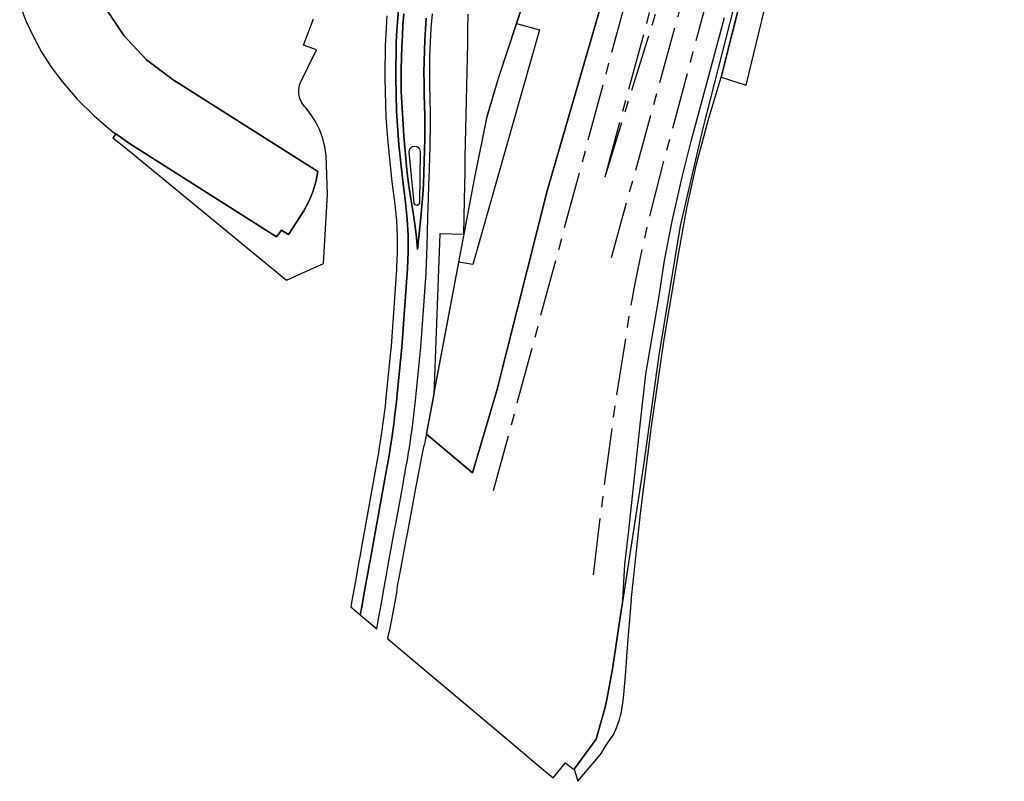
# Model space of a CAD drawing. Header units: metres. Extents: x 197147 to 199131, y 355511 to 356703.
# Tile 1 of 225: x 197210 to 197383, y 355555 to 355689. Entities that reach past the tile are written whole.
import ezdxf

# ---------------------------------------------------------------- set-up
doc = ezdxf.new("R2010")
doc.units = ezdxf.units.M
doc.linetypes.add('AM-AS', pattern=[16, 10, -2, 2, -2])
for name, color, linetype in [('B-WE-AM-AS_SPOOR-G', 252, 'AM-AS'), ('B-WE-GR-BEPLANTING_CULTUUR_BOSPLANTSOEN-GV', 252, 'GR-PLANTSOEN'), ('B-WE-GR-GRAS-GV', 252, 'Continuous'), ('B-WE-IE-TERREINAFSCHEIDING_KUNSTMATIG_HEKWERK-G', 252, 'IE-TERREINAFSCHEIDING-KUNSTMATIG'), ('B-WE-OG-BEBOUWING-GV', 252, 'Continuous'), ('B-WE-OG-TERREIN_ERF-GV', 252, 'Continuous'), ('B-WE-VH-VERHARDING_ASFALT-GV', 253, 'Continuous'), ('B-WE-VH-VERHARDING_GESLOTEN-GV', 253, 'Continuous'), ('B-WE-VH-VERHARDING_HALFVERHARDING-GV', 253, 'Continuous'), ('B-WE-VH-VERHARDING_OPEN-GV', 253, 'Continuous'), ('B-WE-VH-VERHARDING_TEGEL-GV', 253, 'Continuous')]:
    doc.layers.add(name, color=color, linetype=linetype)
doc.linetypes.add('GR-PLANTSOEN', pattern='A,0,[179,NLCS.SHX,S=2,R=0,X=0,Y=0],-4', length=4)
doc.linetypes.add('IE-TERREINAFSCHEIDING-KUNSTMATIG', pattern='A,4,[82,NLCS.SHX,S=0.75,R=90,X=0,Y=0],4,-2', length=10)

msp = doc.modelspace()

# ---------------------------------------------------------------- linework, layer by layer
at = {"layer": 'B-WE-AM-AS_SPOOR-G', "flags": 128}
for points in [[(197293.289, 355605.923), (197330.728, 355744.653), (197358.89, 355848.468)], [(197314.066, 355646.96), (197325.83, 355689.678), (197335.976, 355727.196)], [(197310.855, 355591.074), (197312.579, 355605.04), (197314.874, 355622.211), (197317.2, 355636.671), (197318.205, 355642.416), (197319.44, 355648.362), (197320.696, 355653.764), (197323.442, 355664.548), (197339.253, 355723.429)], [(197312.909, 355661.184), (197325.511, 355707.562)], [(197312.909, 355661.184), (197327.175, 355707.034)]]:
    msp.add_lwpolyline(points, dxfattribs=at)
at = {"layer": 'B-WE-GR-BEPLANTING_CULTUUR_BOSPLANTSOEN-GV', "flags": 128}
msp.add_lwpolyline([(197316.779, 355576.772), (197317.074, 355580.481), (197317.343, 355583.871), (197317.398, 355584.557), (197317.471, 355585.475), (197317.476, 355585.535), (197317.55, 355586.471), (197317.541, 355586.481), (197319.177, 355601.876), (197321.116, 355617.238), (197323.357, 355632.56), (197325.9, 355647.831), (197327.325, 355655.654), (197329.044, 355663.423), (197331.056, 355671.121), (197333.354, 355678.733), (197337.07, 355693.471), (197341.174, 355709.746), (197343.028, 355717.095), (197342.486, 355717.473), (197342.472, 355717.482), (197342.413, 355717.258), (197339.095, 355704.559), (197335.463, 355690.656), (197330.157, 355669.731), (197326.123, 355652.529), (197322.41, 355629.78), (197319.678, 355610.405), (197316.058, 355586.721), (197316.05, 355586.669), (197315.911, 355585.757), (197315.821, 355585.155), (197314.237, 355574.542), (197313.25, 355569.137), (197312.922, 355567.78), (197311.329, 355562.159), (197307.465, 355556.849), (197308.144, 355554.717), (197311.122, 355558.245), (197312.05, 355559.365), (197312.24, 355559.629), (197313.007, 355560.896), (197314.44, 355563.008), (197315.011, 355564.299), (197315.477, 355565.632), (197315.666, 355566.298), (197315.829, 355566.971), (197316.191, 355569.385), (197316.56, 355574.026), (197316.691, 355575.653), (197316.779, 355576.772)], dxfattribs=at)
at = {"layer": 'B-WE-GR-GRAS-GV', "flags": 128}
for points in [[(197288.706, 355687.163), (197288.655, 355684.664), (197288.603, 355682.164), (197288.552, 355679.656), (197288.5, 355677.151), (197288.448, 355674.643), (197288.397, 355672.147), (197288.345, 355669.652), (197288.293, 355667.139), (197288.242, 355664.635), (197288.19, 355662.126), (197288.138, 355659.616), (197288.087, 355657.121), (197288.025, 355654.109), (197287.961, 355651.026), (197283.787, 355651.155), (197282.772, 355622.865), (197287.163, 355646.175), (197289.917, 355660.799), (197292.14, 355671.89), (197294.124, 355678.552), (197297.344, 355688.179), (197306.033, 355714.155)], [(197282.772, 355622.865), (197281.713, 355617.246), (197281.457, 355615.888), (197289.547, 355609.054), (197293.838, 355623.576), (197302.728, 355658.712), (197311.936, 355690.462)], [(197288.761, 355689.812), (197288.706, 355687.163)], [(197297.344, 355688.179), (197301.365, 355687.105), (197289.634, 355645.72), (197287.163, 355646.175)]]:
    msp.add_lwpolyline(points, dxfattribs=at)
at = {"layer": 'B-WE-IE-TERREINAFSCHEIDING_KUNSTMATIG_HEKWERK-G', "flags": 128}
for points in [[(197281.457, 355615.888), (197289.917, 355660.799), (197292.122, 355671.783), (197294.124, 355678.552), (197306.033, 355714.155), (197312.608, 355734.412), (197325.91, 355776.708), (197336.318, 355810.734), (197337.921, 355812.748), (197343.155, 355832.29), (197356.338, 355880.748), (197362.148, 355901.038), (197366.385, 355913.969), (197371.451, 355927.682), (197376.187, 355939.99), (197380.54, 355938.893), (197382.085, 355944.097), (197383.257, 355943.774)], [(197351.429, 355709.884), (197348.132, 355713.543), (197342.472, 355717.482), (197335.463, 355690.656), (197330.157, 355669.731), (197326.123, 355652.529), (197322.41, 355629.78), (197319.678, 355610.405), (197316.05, 355586.669)]]:
    msp.add_lwpolyline(points, dxfattribs=at)
at = {"layer": 'B-WE-OG-BEBOUWING-GV', "flags": 128}
msp.add_lwpolyline([(197209.788, 355691.477), (197210.89, 355688.668), (197212.21, 355685.837), (197213.696, 355683.089), (197215.37, 355680.45), (197217.246, 355677.951), (197219.942, 355674.864), (197222.845, 355671.971), (197225.968, 355669.315), (197226.753, 355668.76), (197229.315, 355666.947), (197255.057, 355650.627), (197255.912, 355651.804), (197257.157, 355651.036), (197259.824, 355655.226), (197260.706, 355656.84), (197261.425, 355658.542), (197261.97, 355660.308), (197262.333, 355662.111), (197236.835, 355678.253), (197232.147, 355681.809), (197228.132, 355686.078), (197224.861, 355690.996)], dxfattribs=at)
at = {"layer": 'B-WE-OG-TERREIN_ERF-GV', "flags": 128}
for points in [[(197224.861, 355690.996), (197228.132, 355686.078), (197232.147, 355681.809), (197236.835, 355678.253), (197262.333, 355662.111), (197261.97, 355660.308), (197261.425, 355658.542), (197260.706, 355656.84), (197259.824, 355655.226), (197257.157, 355651.036), (197255.912, 355651.804), (197255.057, 355650.627), (197229.315, 355666.947), (197226.753, 355668.76), (197226.184, 355668.043), (197228.705, 355666.044), (197256.8, 355642.991), (197263.292, 355645.92), (197263.993, 355658.078), (197263.763, 355664.924), (197263.545, 355666.454), (197263.17, 355667.954), (197262.642, 355669.407), (197261.966, 355670.798), (197261.151, 355672.111), (197260.204, 355673.333), (197259.97, 355673.599), (197259.496, 355674.244), (197259.158, 355674.97), (197258.972, 355675.749)], [(197258.972, 355675.749), (197258.944, 355676.549), (197259.075, 355677.339), (197259.241, 355677.826), (197262.063, 355683.551), (197259.816, 355684.395), (197261.55, 355689.035)]]:
    msp.add_lwpolyline(points, dxfattribs=at)
at = {"layer": 'B-WE-VH-VERHARDING_ASFALT-GV', "flags": 128}
for points in [[(197277.45, 355689.899), (197277.305, 355687.934), (197277.204, 355686.021), (197277.119, 355684.145), (197277.055, 355682.079), (197277.013, 355680.231), (197276.987, 355678.159), (197277.017, 355676.233), (197277.103, 355674.289), (197277.204, 355672.352), (197277.45, 355668.414), (197277.64, 355666.404), (197277.814, 355664.417), (197278.009, 355662.434), (197278.252, 355660.439), (197278.53, 355658.421), (197279.151, 355654.466), (197279.449, 355652.456), (197279.698, 355650.48), (197279.881, 355648.377), (197280.486, 355654.037), (197280.818, 355657.989), (197280.911, 355659.929), (197280.979, 355661.963), (197281.028, 355663.907), (197281.095, 355665.89), (197281.146, 355667.906), (197281.179, 355669.943), (197281.149, 355671.9), (197281.056, 355675.741), (197281.027, 355677.669), (197281.012, 355679.607), (197281.042, 355681.49), (197281.091, 355683.41), (197281.184, 355685.312), (197281.293, 355687.192), (197281.422, 355689.12)], [(197279.786, 355656.159), (197279.465, 355656.264), (197279.301, 355656.56), (197278.384, 355665.548), (197278.438, 355665.924), (197278.651, 355666.277), (197278.99, 355666.513), (197279.361, 355666.591), (197279.735, 355666.525), (197280.08, 355666.3), (197280.305, 355665.954), (197280.371, 355665.58), (197280.222, 355656.613), (197280.093, 355656.301), (197279.786, 355656.159)]]:
    msp.add_lwpolyline(points, dxfattribs=at)
at = {"layer": 'B-WE-VH-VERHARDING_GESLOTEN-GV', "flags": 128}
for points in [[(197276.507, 355690.704), (197276.2, 355686.12), (197276.13, 355684.651), (197276.042, 355678.715), (197276.193, 355672.776), (197276.584, 355666.848), (197277.214, 355660.945), (197277.76, 355656.647), (197278.056, 355653.755), (197278.211, 355650.848), (197278.223, 355647.937), (197278.094, 355645.033), (197277.139, 355631.204), (197276.307, 355622.919), (197276.166, 355621.575), (197276.015, 355620.232), (197275.848, 355618.854), (197275.757, 355618.154), (197275.635, 355617.214), (197275.405, 355615.577), (197275.061, 355613.317), (197274.858, 355612.075), (197274.708, 355611.192), (197274.698, 355611.137), (197274.419, 355609.558), (197273.192, 355602.777), (197272.941, 355601.392), (197271.714, 355594.613), (197271.455, 355593.182), (197271.445, 355593.128), (197271.245, 355592.018), (197270.62, 355588.566), (197270.056, 355585.447), (197269.799, 355584.028), (197272.696, 355581.597), (197272.943, 355582.959), (197272.953, 355583.014), (197273.508, 355586.073), (197273.518, 355586.128), (197274.135, 355589.527), (197274.145, 355589.582), (197274.347, 355590.697), (197274.357, 355590.751), (197274.607, 355592.123), (197274.617, 355592.178), (197275.846, 355598.949), (197276.098, 355600.336), (197277.328, 355607.105), (197277.612, 355608.675), (197277.622, 355608.729), (197277.783, 355609.612), (197278.088, 355611.33), (197278.369, 355613.018), (197278.378, 355613.074), (197278.627, 355614.694), (197278.774, 355615.719), (197278.852, 355616.259), (197278.86, 355616.316), (197279.043, 355617.698), (197279.292, 355619.749), (197279.512, 355621.804), (197280.455, 355631.209), (197281.375, 355644.191), (197281.549, 355649.218), (197281.614, 355651.222), (197281.714, 355654.333), (197281.811, 355657.336), (197281.892, 355659.845), (197281.973, 355662.338), (197282.053, 355664.842), (197282.101, 355666.315), (197282.114, 355667.333), (197282.147, 355669.847), (197282.173, 355671.799), (197282.159, 355672.352), (197282.096, 355674.853), (197282.033, 355677.365), (197282.05, 355679.867)], [(197281.422, 355689.12), (197281.293, 355687.192), (197281.184, 355685.312), (197281.091, 355683.41), (197281.042, 355681.49), (197281.012, 355679.607), (197281.027, 355677.669), (197281.056, 355675.741), (197281.149, 355671.9), (197281.179, 355669.943), (197281.146, 355667.906), (197281.095, 355665.89), (197281.028, 355663.907), (197280.979, 355661.963), (197280.911, 355659.929), (197280.818, 355657.989), (197280.486, 355654.037), (197279.881, 355648.377), (197279.698, 355650.48), (197279.449, 355652.456), (197279.151, 355654.466), (197278.53, 355658.421), (197278.252, 355660.439), (197278.009, 355662.434), (197277.814, 355664.417), (197277.64, 355666.404), (197277.45, 355668.414), (197277.204, 355672.352), (197277.103, 355674.289), (197277.017, 355676.233), (197276.987, 355678.159), (197277.013, 355680.231), (197277.055, 355682.079), (197277.119, 355684.145), (197277.204, 355686.021), (197277.305, 355687.934), (197277.45, 355689.899)], [(197282.05, 355679.867), (197282.069, 355682.377), (197282.182, 355684.886), (197282.298, 355687.388), (197282.494, 355689.887)]]:
    msp.add_lwpolyline(points, dxfattribs=at)
at = {"layer": 'B-WE-VH-VERHARDING_HALFVERHARDING-GV', "flags": 128}
msp.add_lwpolyline([(197311.936, 355690.462), (197302.728, 355658.712), (197293.838, 355623.576), (197289.547, 355609.054), (197281.457, 355615.888), (197281.423, 355615.706), (197281.171, 355614.368), (197281.076, 355613.862), (197281.064, 355613.871), (197280.985, 355613.935), (197280.487, 355611.297), (197280.477, 355611.243), (197279.842, 355607.878), (197279.832, 355607.824), (197279.665, 355606.94), (197279.371, 355605.382), (197279.36, 355605.327), (197278.101, 355598.654), (197278.091, 355598.6), (197277.841, 355597.272), (197277.83, 355597.218), (197276.57, 355590.539), (197276.303, 355589.121), (197276.296, 355589.064), (197276.151, 355587.896), (197275.501, 355584.461), (197274.916, 355581.367), (197274.827, 355580.897), (197274.614, 355579.987), (197274.59, 355579.883), (197274.629, 355579.85), (197274.671, 355579.814), (197280.266, 355575.079), (197294.909, 355562.775), (197300.744, 355557.873), (197303.763, 355555.336), (197305.927, 355557.946), (197307.443, 355556.818), (197307.465, 355556.849), (197311.329, 355562.159), (197312.922, 355567.78), (197313.25, 355569.137), (197314.237, 355574.542), (197315.821, 355585.155), (197315.911, 355585.757), (197316.05, 355586.669), (197316.391, 355592.887), (197317.129, 355598.869), (197319.077, 355617.496), (197320.114, 355626.415), (197322.367, 355639.788), (197323.41, 355646.436), (197324.754, 355653.395), (197326.505, 355661.116), (197328.103, 355667.493), (197331.178, 355678.983), (197333.955, 355689.267)], dxfattribs=at)
at = {"layer": 'B-WE-VH-VERHARDING_OPEN-GV', "flags": 128}
msp.add_lwpolyline([(197337.07, 355693.471), (197333.354, 355678.733), (197337.797, 355677.311), (197341.424, 355692.426)], dxfattribs=at)
at = {"layer": 'B-WE-VH-VERHARDING_TEGEL-GV', "flags": 128}
for points in [[(197274.489, 355689.548), (197274.196, 355684.267), (197274.124, 355679.024), (197274.125, 355678.664), (197274.157, 355676.176), (197274.223, 355673.927), (197274.323, 355671.678), (197274.457, 355669.433), (197274.624, 355667.211), (197275.282, 355660.903), (197275.294, 355660.804), (197275.857, 355656.341), (197276.145, 355653.493), (197276.293, 355650.631), (197276.301, 355647.765), (197276.188, 355645.328), (197276.169, 355644.906), (197275.209, 355631.354), (197275.113, 355630.383), (197274.426, 355623.408), (197274.25, 355621.71), (197274.219, 355621.436), (197274.094, 355620.333), (197274.001, 355619.571), (197273.892, 355618.684), (197273.673, 355617.037), (197273.665, 355616.98), (197273.432, 355615.354), (197273.148, 355613.516), (197273.004, 355612.632), (197272.995, 355612.577), (197272.723, 355610.988), (197271.496, 355604.201), (197271.245, 355602.817), (197270.017, 355596.037), (197270.007, 355595.983), (197269.758, 355594.604), (197269.748, 355594.55), (197269.548, 355593.443), (197268.923, 355589.994), (197268.358, 355586.872), (197268.102, 355585.455), (197268.102, 355585.453), (197269.799, 355584.028), (197270.056, 355585.447), (197270.62, 355588.566), (197271.245, 355592.018), (197271.445, 355593.128), (197271.455, 355593.182), (197271.714, 355594.613)], [(197271.714, 355594.613), (197272.941, 355601.392), (197273.192, 355602.777), (197274.419, 355609.558), (197274.698, 355611.137), (197274.708, 355611.192), (197274.858, 355612.075), (197275.061, 355613.317), (197275.405, 355615.577), (197275.635, 355617.214), (197275.757, 355618.154), (197275.848, 355618.854), (197276.015, 355620.232), (197276.166, 355621.575), (197276.307, 355622.919), (197277.139, 355631.204), (197278.094, 355645.033), (197278.223, 355647.937), (197278.211, 355650.848), (197278.056, 355653.755), (197277.76, 355656.647), (197277.214, 355660.945), (197276.584, 355666.848), (197276.193, 355672.776), (197276.042, 355678.715), (197276.13, 355684.651), (197276.2, 355686.12), (197276.507, 355690.704)]]:
    msp.add_lwpolyline(points, dxfattribs=at)

doc.saveas('drawing.dxf')
